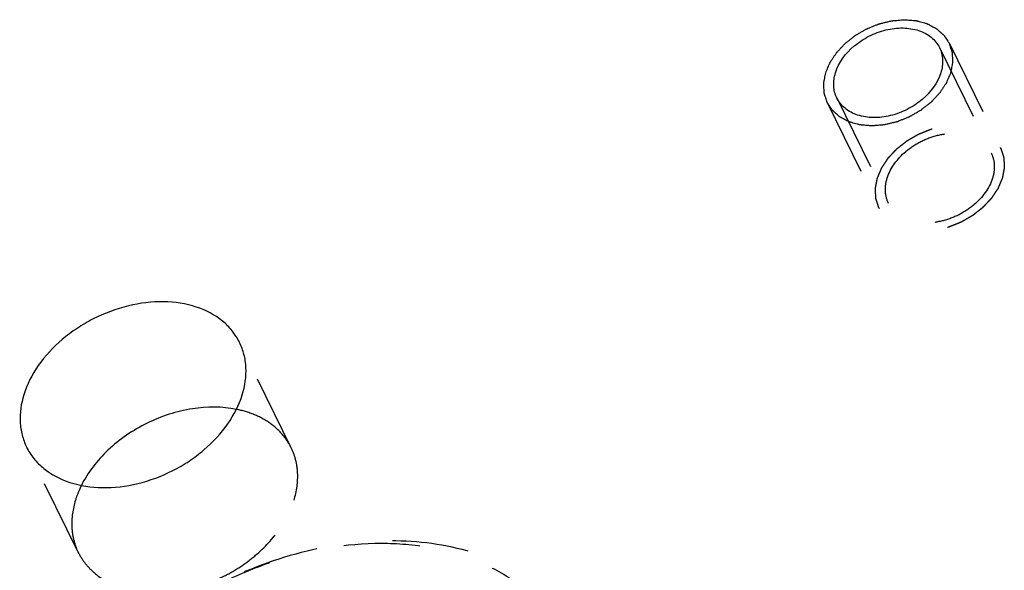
# Model space of a CAD drawing. Header units: millimetres. Extents: x 0 to 410, y 0 to 287.
# Tile 46 of 57: x 263 to 292, y 223 to 239. Entities that reach past the tile are written whole.
import ezdxf

# ---------------------------------------------------------------- set-up
doc = ezdxf.new("R2010")
doc.units = ezdxf.units.MM
doc.header["$LTSCALE"] = 22.55
doc.linetypes.add('HIDDEN', pattern=[0.2, 0.1, -0.1])
doc.layers.get('0').update_dxf_attribs({"linetype": 'CONTINUOUS'})
doc.layers.add('1_ASSI', color=7, linetype='CONTINUOUS')
doc.layers.add('DEFAULT_2', color=8, linetype='HIDDEN')

msp = doc.modelspace()

# ---------------------------------------------------------------- linework, layer by layer
at = {"color": 2, "linetype": 'Continuous'}
for points in [[(286.68261, 237.18117), (286.69337, 237.20653), (286.7149, 237.25724), (286.74712, 237.33333), (286.77419, 237.39669), (286.79272, 237.44112), (286.80396, 237.4664), (286.81055, 237.48568), (286.82418, 237.50371), (286.83989, 237.52819), (286.86854, 237.57082), (286.90882, 237.63185), (286.94952, 237.69276), (286.97759, 237.73555), (286.99421, 237.75978), (287.00505, 237.77859), (287.02213, 237.79494), (287.04272, 237.81761), (287.07977, 237.85687), (287.13212, 237.9132), (287.18485, 237.96935), (287.22137, 238.00885), (287.24279, 238.03114), (287.25733, 238.04867), (287.27769, 238.06306), (287.30281, 238.08334), (287.34771, 238.11832), (287.41133, 238.16861), (287.47525, 238.21863), (287.51975, 238.25397), (287.5455, 238.27369), (287.56392, 238.2898), (287.58574, 238.30087), (287.61366, 238.31739), (287.66307, 238.34547), (287.73334, 238.38607), (287.8038, 238.42633), (287.85295, 238.45487), (287.88127, 238.47067), (287.90184, 238.48393), (287.92498, 238.49183), (287.95492, 238.50424), (288.00775, 238.52508), (288.083, 238.55535), (288.15835, 238.58527), (288.21102, 238.6066), (288.24122, 238.61823), (288.26359, 238.62851), (288.28703, 238.63285), (288.31791, 238.64071), (288.37212, 238.65349), (288.44947, 238.6723), (288.52687, 238.69073), (288.58103, 238.70404), (288.612, 238.71106), (288.63516, 238.71797), (288.65856, 238.71857), (288.68969, 238.72158), (288.74419, 238.72581), (288.82205, 238.73245), (288.89983, 238.73869), (288.95444, 238.74348), (288.98539, 238.74561), (289.00931, 238.74892), (289.03053, 238.74568), (289.05976, 238.74364), (289.11048, 238.739), (289.18319, 238.73299), (289.25571, 238.72657), (289.30669, 238.7225), (289.33551, 238.71958), (289.35801, 238.71904), (289.3771, 238.71219), (289.40374, 238.70526), (289.4498, 238.6921), (289.51593, 238.67388), (289.5818, 238.65528), (289.62822, 238.64265), (289.6543, 238.63488), (289.6751, 238.63061), (289.69117, 238.62039), (289.71425, 238.60883), (289.75387, 238.58764), (289.81091, 238.55792), (289.86764, 238.52783), (289.9077, 238.50715), (289.93008, 238.49479), (289.9483, 238.48703), (289.96104, 238.4735), (289.97994, 238.45747), (290.01211, 238.42848), (290.05859, 238.38758), (290.10468, 238.34637), (290.13741, 238.31781), (290.15543, 238.3011), (290.17084, 238.28967), (290.17902, 238.27401), (290.19245, 238.25461), (290.21477, 238.21997), (290.24732, 238.17088), (290.27942, 238.12154), (290.30238, 238.08724), (290.3148, 238.06731), (290.32606, 238.05329), (290.32991, 238.0357), (290.33764, 238.01349), (290.34995, 237.97404), (290.36823, 237.918), (290.38603, 237.86178), (290.399, 237.82259), (290.40569, 237.79996), (290.41274, 237.78364), (290.41203, 237.76485), (290.41379, 237.74065), (290.4156, 237.6979), (290.41892, 237.63706), (290.42175, 237.57608), (290.42425, 237.53352), (290.42493, 237.50903), (290.42753, 237.49114), (290.42214, 237.4714), (290.41774, 237.44572), (290.40875, 237.40048), (290.39657, 237.33601), (290.38167, 237.25858), (290.3718, 237.20698), (290.36685, 237.18117)], [(290.36685, 237.18117), (290.35609, 237.15581), (290.33456, 237.1051), (290.30233, 237.02902), (290.27527, 236.96565), (290.25674, 236.92122), (290.24549, 236.89595), (290.2389, 236.87667), (290.22528, 236.85863), (290.20956, 236.83416), (290.18091, 236.79153), (290.14063, 236.7305), (290.09994, 236.66959), (290.07187, 236.62679), (290.05524, 236.60257), (290.04441, 236.58376), (290.02733, 236.5674), (290.00674, 236.54474), (289.96969, 236.50547), (289.91734, 236.44915), (289.86461, 236.393), (289.82808, 236.35349), (289.80666, 236.33121), (289.79213, 236.31368), (289.77177, 236.29929), (289.74665, 236.279), (289.70174, 236.24402), (289.63812, 236.19374), (289.57421, 236.14371), (289.52971, 236.10837), (289.50396, 236.08865), (289.48554, 236.07254), (289.46371, 236.06147), (289.4358, 236.04495), (289.38639, 236.01687), (289.31612, 235.97628), (289.24566, 235.93601), (289.19651, 235.90748), (289.16819, 235.89167), (289.14761, 235.87842), (289.12448, 235.87051), (289.09453, 235.8581), (289.0417, 235.83727), (288.96646, 235.80699), (288.89111, 235.77707), (288.83844, 235.75574), (288.80824, 235.74411), (288.78587, 235.73383), (288.76243, 235.72949), (288.73155, 235.72164), (288.67734, 235.70886), (288.59998, 235.69005), (288.52259, 235.67162), (288.46843, 235.65831), (288.43746, 235.65129), (288.4143, 235.64438), (288.39089, 235.64377), (288.35977, 235.64076), (288.30527, 235.63653), (288.22741, 235.62989), (288.14963, 235.62366), (288.09502, 235.61886), (288.06407, 235.61674), (288.04014, 235.61343), (288.01893, 235.61667), (287.98969, 235.61871), (287.93898, 235.62334), (287.86627, 235.62936), (287.79375, 235.63577), (287.74276, 235.63985), (287.71395, 235.64277), (287.69144, 235.6433), (287.67236, 235.65015), (287.64572, 235.65709), (287.59966, 235.67025), (287.53353, 235.68847), (287.46765, 235.70706), (287.42124, 235.71969), (287.39516, 235.72747), (287.37436, 235.73174), (287.35829, 235.74196), (287.33521, 235.75351), (287.29559, 235.77471), (287.23854, 235.80443), (287.18182, 235.83451), (287.14176, 235.8552), (287.11938, 235.86755), (287.10115, 235.87531), (287.08842, 235.88884), (287.06952, 235.90487), (287.03735, 235.93387), (286.99086, 235.97476), (286.94477, 236.01597), (286.91205, 236.04453), (286.89402, 236.06125), (286.87861, 236.07268), (286.87043, 236.08833), (286.85701, 236.10773), (286.83469, 236.14237), (286.80213, 236.19147), (286.77003, 236.24081), (286.74708, 236.2751), (286.73465, 236.29504), (286.7234, 236.30905), (286.71954, 236.32665), (286.71182, 236.34886), (286.69951, 236.38831), (286.68123, 236.44434), (286.66342, 236.50057), (286.65045, 236.53976), (286.64376, 236.56238), (286.63672, 236.5787), (286.63743, 236.5975), (286.63567, 236.62169), (286.63385, 236.66444), (286.63054, 236.72529), (286.62771, 236.78626), (286.62521, 236.82882), (286.62453, 236.85332), (286.62192, 236.8712), (286.62731, 236.89095), (286.63171, 236.91662), (286.64071, 236.96186), (286.65288, 237.02633), (286.66778, 237.10376), (286.67766, 237.15537), (286.68261, 237.18117)]]:
    msp.add_open_spline(points, degree=3, knots=[0, 0, 0, 0, 0.015625, 0.03125, 0.046875, 0.0546875, 0.05859375, 0.0625, 0.06640625, 0.0703125, 0.078125, 0.09375, 0.109375, 0.1171875, 0.12109375, 0.125, 0.12890625, 0.1328125, 0.140625, 0.15625, 0.171875, 0.1796875, 0.18359375, 0.1875, 0.19140625, 0.1953125, 0.203125, 0.21875, 0.234375, 0.2421875, 0.24609375, 0.25, 0.25390625, 0.2578125, 0.265625, 0.28125, 0.296875, 0.3046875, 0.30859375, 0.3125, 0.31640625, 0.3203125, 0.328125, 0.34375, 0.359375, 0.3671875, 0.37109375, 0.375, 0.37890625, 0.3828125, 0.390625, 0.40625, 0.421875, 0.4296875, 0.43359375, 0.4375, 0.44140625, 0.4453125, 0.453125, 0.46875, 0.484375, 0.4921875, 0.49609375, 0.5, 0.50390625, 0.5078125, 0.515625, 0.53125, 0.546875, 0.5546875, 0.55859375, 0.5625, 0.56640625, 0.5703125, 0.578125, 0.59375, 0.609375, 0.6171875, 0.62109375, 0.625, 0.62890625, 0.6328125, 0.640625, 0.65625, 0.671875, 0.6796875, 0.68359375, 0.6875, 0.69140625, 0.6953125, 0.703125, 0.71875, 0.734375, 0.7421875, 0.74609375, 0.75, 0.75390625, 0.7578125, 0.765625, 0.78125, 0.796875, 0.8046875, 0.80859375, 0.8125, 0.81640625, 0.8203125, 0.828125, 0.84375, 0.859375, 0.8671875, 0.87109375, 0.875, 0.87890625, 0.8828125, 0.890625, 0.90625, 0.921875, 0.9296875, 0.93359375, 0.9375, 0.94140625, 0.9453125, 0.953125, 0.96875, 0.984375, 1, 1, 1, 1], dxfattribs=at)
at = {"layer": '1_ASSI', "color": 8, "linetype": 'HIDDEN'}
for p, q in [((290.03965, 237.92459), (291.56486, 234.81654)), ((287.00981, 236.43776), (288.53501, 233.32971)), ((270.91363, 226.11718), (269.38843, 229.22523)), ((264.62951, 223.03338), (263.1043, 226.14143))]:
    msp.add_line(p, q, dxfattribs=at)
at = {"layer": '1_ASSI', "color": 7, "linetype": 'Continuous'}
for points, knots in [([(286.97044, 237.18117), (287.0646, 237.48589), (287.38604, 237.90731), (287.95, 238.27705), (288.44547, 238.4627), (288.94934, 238.52494), (289.41708, 238.45684), (289.80502, 238.25862), (289.98241, 238.04125), (290.03967, 237.92454)], [0, 0, 0, 0, 0.25134119, 0.39067011, 0.53040916, 0.66406941, 0.78685567, 0.89754517, 1, 1, 1, 1]), ([(290.03967, 237.92454), (290.0934, 237.81505), (290.15621, 237.56186), (290.11763, 237.30611), (290.07902, 237.18117)], [0, 0, 0, 0, 0.48258627, 1, 1, 1, 1]), ([(287.00978, 236.43781), (286.95606, 236.5473), (286.89325, 236.80048), (286.93183, 237.05624), (286.97044, 237.18117)], [0, 0, 0, 0, 0.48258627, 1, 1, 1, 1]), ([(290.07902, 237.18117), (289.98485, 236.87646), (289.66342, 236.45503), (289.09946, 236.08529), (288.60398, 235.89964), (288.10011, 235.8374), (287.63237, 235.9055), (287.24443, 236.10373), (287.06705, 236.32109), (287.00978, 236.43781)], [0, 0, 0, 0, 0.25134119, 0.39067011, 0.53040916, 0.66406941, 0.78685567, 0.89754517, 1, 1, 1, 1]), ([(269.38838, 229.22532), (269.3293, 229.3457), (269.18209, 229.57659), (268.78205, 229.97741), (268.09659, 230.33013), (267.12703, 230.47019), (266.0817, 230.34113), (265.22653, 230.02144), (264.59007, 229.65092), (264.016, 229.22055), (263.42911, 228.59294), (263.11689, 227.9883), (263.02265, 227.68333)], [0, 0, 0, 0, 0.05078529, 0.10270961, 0.21303523, 0.33541714, 0.46863586, 0.60791278, 0.67793426, 0.74701649, 0.87911485, 1, 1, 1, 1]), ([(269.47008, 227.68333), (269.55016, 227.94248), (269.61015, 228.34898), (269.53222, 228.87147), (269.44385, 229.1123), (269.38838, 229.22532)], [0, 0, 0, 0, 0.51611691, 0.76043173, 1, 1, 1, 1]), ([(263.02265, 227.68333), (262.94257, 227.42418), (262.88258, 227.01768), (262.96051, 226.49519), (263.04888, 226.25437), (263.10435, 226.14135)], [0, 0, 0, 0, 0.51611691, 0.76043173, 1, 1, 1, 1]), ([(263.10435, 226.14135), (263.16343, 226.02096), (263.31064, 225.79008), (263.71068, 225.38926), (264.39614, 225.03654), (265.3657, 224.89648), (266.41103, 225.02554), (267.2662, 225.34523), (267.90266, 225.71574), (268.47673, 226.14612), (269.06362, 226.77373), (269.37584, 227.37837), (269.47008, 227.68333)], [0, 0, 0, 0, 0.05078529, 0.10270961, 0.21303523, 0.33541714, 0.46863586, 0.60791278, 0.67793426, 0.74701649, 0.87911485, 1, 1, 1, 1]), ([(269.29599, 227.25203), (268.87118, 227.337), (267.94865, 227.33186), (266.63067, 226.90247), (265.48429, 226.12313), (264.91532, 225.3968), (264.7224, 225.00882)], [0, 0, 0, 0, 0.24048316, 0.4999733, 0.75947796, 1, 1, 1, 1])]:
    msp.add_open_spline(points, degree=3, knots=knots, dxfattribs=at)
at = {"layer": '1_ASSI', "color": 8, "linetype": 'HIDDEN'}
for points, knots in [([(288.49565, 234.07312), (288.58981, 234.37784), (288.91124, 234.79926), (289.4752, 235.169), (289.97068, 235.35465), (290.47455, 235.4169), (290.94229, 235.34879), (291.33023, 235.15057), (291.50762, 234.9332), (291.56488, 234.81649)], [0, 0, 0, 0, 0.25134119, 0.39067011, 0.53040916, 0.66406941, 0.78685567, 0.89754517, 1, 1, 1, 1]), ([(291.56488, 234.81649), (291.61861, 234.707), (291.68142, 234.45381), (291.64284, 234.19806), (291.60423, 234.07312)], [0, 0, 0, 0, 0.48258627, 1, 1, 1, 1]), ([(288.53499, 233.32976), (288.48127, 233.43925), (288.41846, 233.69243), (288.45704, 233.94819), (288.49565, 234.07312)], [0, 0, 0, 0, 0.48258627, 1, 1, 1, 1]), ([(291.60423, 234.07312), (291.51006, 233.76841), (291.18863, 233.34698), (290.62467, 232.97724), (290.12919, 232.79159), (289.62532, 232.72935), (289.15758, 232.79745), (288.76964, 232.99568), (288.59226, 233.21304), (288.53499, 233.32976)], [0, 0, 0, 0, 0.25134119, 0.39067011, 0.53040916, 0.66406941, 0.78685567, 0.89754517, 1, 1, 1, 1]), ([(270.91359, 226.11727), (270.84336, 226.26036), (270.66117, 226.53322), (270.28569, 226.86605), (269.82215, 227.11453), (269.47666, 227.2159), (269.29599, 227.25203)], [0, 0, 0, 0, 0.23398401, 0.47525706, 0.72952366, 1, 1, 1, 1]), ([(270.99529, 224.57528), (271.07537, 224.83443), (271.13536, 225.24093), (271.05743, 225.76342), (270.96905, 226.00425), (270.91359, 226.11727)], [0, 0, 0, 0, 0.51611691, 0.76043173, 1, 1, 1, 1]), ([(264.7224, 225.00882), (264.70469, 224.97322), (264.63796, 224.83234), (264.58214, 224.68622), (264.54786, 224.57528)], [0, 0, 0, 0, 0.2551158, 1, 1, 1, 1]), ([(264.54786, 224.57528), (264.46778, 224.31613), (264.40779, 223.90963), (264.48572, 223.38714), (264.57409, 223.14632), (264.62956, 223.0333)], [0, 0, 0, 0, 0.51611691, 0.76043173, 1, 1, 1, 1]), ([(264.62956, 223.0333), (264.68864, 222.91291), (264.83585, 222.68203), (265.23589, 222.28121), (265.92135, 221.92849), (266.89091, 221.78843), (267.93624, 221.91749), (268.79141, 222.23718), (269.42787, 222.60769), (270.00194, 223.03807), (270.58883, 223.66568), (270.90105, 224.27032), (270.99529, 224.57528)], [0, 0, 0, 0, 0.05078529, 0.10270961, 0.21303523, 0.33541714, 0.46863586, 0.60791278, 0.67793426, 0.74701649, 0.87911485, 1, 1, 1, 1])]:
    msp.add_open_spline(points, degree=3, knots=knots, dxfattribs=at)
at = {"layer": 'DEFAULT_2', "color": 8, "linetype": 'HIDDEN'}
for p, q in [((290.32019, 238.06226), (291.8454, 234.95421)), ((286.72926, 236.30009), (288.25447, 233.19204))]:
    msp.add_line(p, q, dxfattribs=at)
for points, knots in [([(288.20782, 234.07312), (288.21857, 234.09848), (288.24011, 234.1492), (288.27233, 234.22528), (288.2994, 234.28864), (288.31793, 234.33308), (288.32917, 234.35835), (288.33576, 234.37763), (288.34939, 234.39566), (288.3651, 234.42014), (288.39375, 234.46277), (288.43403, 234.5238), (288.47473, 234.58471), (288.5028, 234.6275), (288.51942, 234.65173), (288.53026, 234.67054), (288.54733, 234.68689), (288.56792, 234.70956), (288.60498, 234.74882), (288.65733, 234.80515), (288.71006, 234.8613), (288.74658, 234.9008), (288.768, 234.92309), (288.78254, 234.94062), (288.8029, 234.95501), (288.82802, 234.97529), (288.87292, 235.01027), (288.93654, 235.06056), (289.00046, 235.11058), (289.04496, 235.14592), (289.07071, 235.16564), (289.08913, 235.18175), (289.11095, 235.19282), (289.13887, 235.20934), (289.18828, 235.23742), (289.25855, 235.27802), (289.32901, 235.31828), (289.37816, 235.34682), (289.40648, 235.36262), (289.42705, 235.37588), (289.45018, 235.38378), (289.48013, 235.39619), (289.53296, 235.41703), (289.6082, 235.4473), (289.68356, 235.47722), (289.73623, 235.49855), (289.76643, 235.51018), (289.7888, 235.52046), (289.81224, 235.5248), (289.84312, 235.53266), (289.89733, 235.54544), (289.97468, 235.56425), (290.05208, 235.58268), (290.10624, 235.59599), (290.13721, 235.60301), (290.16037, 235.60992), (290.18377, 235.61052), (290.2149, 235.61353), (290.2694, 235.61777), (290.34725, 235.6244), (290.42504, 235.63064), (290.47964, 235.63543), (290.5106, 235.63756), (290.53452, 235.64087), (290.55574, 235.63763), (290.58497, 235.63559), (290.63569, 235.63095), (290.7084, 235.62494), (290.78092, 235.61852), (290.8319, 235.61445), (290.86072, 235.61153), (290.88322, 235.61099), (290.90231, 235.60414), (290.92895, 235.59721), (290.97501, 235.58405), (291.04114, 235.56583), (291.10701, 235.54723), (291.15343, 235.5346), (291.17951, 235.52683), (291.20031, 235.52256), (291.21638, 235.51234), (291.23946, 235.50078), (291.27908, 235.47959), (291.33612, 235.44987), (291.39285, 235.41978), (291.43291, 235.3991), (291.45529, 235.38674), (291.47351, 235.37898), (291.48625, 235.36545), (291.50514, 235.34942), (291.53732, 235.32043), (291.5838, 235.27953), (291.62989, 235.23832), (291.66262, 235.20976), (291.68064, 235.19305), (291.69605, 235.18162), (291.70423, 235.16596), (291.71766, 235.14656), (291.73997, 235.11192), (291.77253, 235.06283), (291.80463, 235.01349), (291.82759, 234.97919), (291.84001, 234.95926), (291.85127, 234.94524), (291.85512, 234.92765), (291.86285, 234.90544), (291.87516, 234.86599), (291.89344, 234.80995), (291.91124, 234.75373), (291.92421, 234.71454), (291.9309, 234.69191), (291.93794, 234.67559), (291.93724, 234.6568), (291.939, 234.6326), (291.94081, 234.58985), (291.94413, 234.52901), (291.94696, 234.46803), (291.94946, 234.42547), (291.95014, 234.40098), (291.95274, 234.38309), (291.94735, 234.36335), (291.94295, 234.33767), (291.93396, 234.29243), (291.92178, 234.22796), (291.90688, 234.15053), (291.897, 234.09893), (291.89206, 234.07312)], [0, 0, 0, 0, 0.015625, 0.03125, 0.046875, 0.0546875, 0.05859375, 0.0625, 0.06640625, 0.0703125, 0.078125, 0.09375, 0.109375, 0.1171875, 0.12109375, 0.125, 0.12890625, 0.1328125, 0.140625, 0.15625, 0.171875, 0.1796875, 0.18359375, 0.1875, 0.19140625, 0.1953125, 0.203125, 0.21875, 0.234375, 0.2421875, 0.24609375, 0.25, 0.25390625, 0.2578125, 0.265625, 0.28125, 0.296875, 0.3046875, 0.30859375, 0.3125, 0.31640625, 0.3203125, 0.328125, 0.34375, 0.359375, 0.3671875, 0.37109375, 0.375, 0.37890625, 0.3828125, 0.390625, 0.40625, 0.421875, 0.4296875, 0.43359375, 0.4375, 0.44140625, 0.4453125, 0.453125, 0.46875, 0.484375, 0.4921875, 0.49609375, 0.5, 0.50390625, 0.5078125, 0.515625, 0.53125, 0.546875, 0.5546875, 0.55859375, 0.5625, 0.56640625, 0.5703125, 0.578125, 0.59375, 0.609375, 0.6171875, 0.62109375, 0.625, 0.62890625, 0.6328125, 0.640625, 0.65625, 0.671875, 0.6796875, 0.68359375, 0.6875, 0.69140625, 0.6953125, 0.703125, 0.71875, 0.734375, 0.7421875, 0.74609375, 0.75, 0.75390625, 0.7578125, 0.765625, 0.78125, 0.796875, 0.8046875, 0.80859375, 0.8125, 0.81640625, 0.8203125, 0.828125, 0.84375, 0.859375, 0.8671875, 0.87109375, 0.875, 0.87890625, 0.8828125, 0.890625, 0.90625, 0.921875, 0.9296875, 0.93359375, 0.9375, 0.94140625, 0.9453125, 0.953125, 0.96875, 0.984375, 1, 1, 1, 1]), ([(291.89206, 234.07312), (291.8813, 234.04776), (291.85977, 233.99705), (291.82754, 233.92097), (291.80047, 233.8576), (291.78195, 233.81317), (291.7707, 233.7879), (291.76411, 233.76862), (291.75049, 233.75059), (291.73477, 233.72611), (291.70612, 233.68348), (291.66584, 233.62245), (291.62515, 233.56154), (291.59708, 233.51874), (291.58045, 233.49452), (291.56961, 233.47571), (291.55254, 233.45935), (291.53195, 233.43669), (291.4949, 233.39742), (291.44255, 233.3411), (291.38982, 233.28495), (291.35329, 233.24544), (291.33187, 233.22316), (291.31734, 233.20563), (291.29697, 233.19124), (291.27186, 233.17095), (291.22695, 233.13597), (291.16333, 233.08569), (291.09942, 233.03566), (291.05492, 233.00033), (291.02917, 232.9806), (291.01075, 232.96449), (290.98892, 232.95342), (290.96101, 232.9369), (290.9116, 232.90882), (290.84132, 232.86823), (290.77087, 232.82796), (290.72172, 232.79943), (290.69339, 232.78362), (290.67282, 232.77037), (290.64969, 232.76246), (290.61974, 232.75005), (290.56691, 232.72922), (290.49167, 232.69894), (290.41631, 232.66902), (290.36364, 232.64769), (290.33345, 232.63606), (290.31108, 232.62578), (290.28764, 232.62144), (290.25676, 232.61359), (290.20255, 232.60081), (290.12519, 232.582), (290.04779, 232.56357), (289.99364, 232.55026), (289.96267, 232.54324), (289.9395, 232.53633), (289.9161, 232.53572), (289.88498, 232.53271), (289.83048, 232.52848), (289.75262, 232.52184), (289.67484, 232.51561), (289.62023, 232.51081), (289.58928, 232.50869), (289.56535, 232.50538), (289.54414, 232.50862), (289.5149, 232.51066), (289.46419, 232.51529), (289.39147, 232.52131), (289.31895, 232.52772), (289.26797, 232.5318), (289.23916, 232.53472), (289.21665, 232.53525), (289.19757, 232.5421), (289.17093, 232.54904), (289.12487, 232.5622), (289.05874, 232.58042), (288.99286, 232.59902), (288.94645, 232.61164), (288.92037, 232.61942), (288.89957, 232.62369), (288.88349, 232.63391), (288.86041, 232.64546), (288.8208, 232.66666), (288.76375, 232.69638), (288.70703, 232.72646), (288.66697, 232.74715), (288.64458, 232.7595), (288.62636, 232.76726), (288.61363, 232.78079), (288.59473, 232.79682), (288.56256, 232.82582), (288.51607, 232.86672), (288.46998, 232.90792), (288.43726, 232.93648), (288.41923, 232.9532), (288.40382, 232.96463), (288.39564, 232.98028), (288.38222, 232.99968), (288.3599, 233.03432), (288.32734, 233.08342), (288.29524, 233.13276), (288.27229, 233.16705), (288.25986, 233.18699), (288.24861, 233.201), (288.24475, 233.2186), (288.23703, 233.24081), (288.22472, 233.28026), (288.20644, 233.33629), (288.18863, 233.39252), (288.17566, 233.43171), (288.16897, 233.45433), (288.16193, 233.47065), (288.16264, 233.48945), (288.16088, 233.51364), (288.15906, 233.55639), (288.15575, 233.61724), (288.15292, 233.67821), (288.15042, 233.72077), (288.14974, 233.74527), (288.14713, 233.76315), (288.15252, 233.7829), (288.15692, 233.80857), (288.16592, 233.85381), (288.17809, 233.91828), (288.19299, 233.99571), (288.20287, 234.04732), (288.20782, 234.07312)], [0, 0, 0, 0, 0.015625, 0.03125, 0.046875, 0.0546875, 0.05859375, 0.0625, 0.06640625, 0.0703125, 0.078125, 0.09375, 0.109375, 0.1171875, 0.12109375, 0.125, 0.12890625, 0.1328125, 0.140625, 0.15625, 0.171875, 0.1796875, 0.18359375, 0.1875, 0.19140625, 0.1953125, 0.203125, 0.21875, 0.234375, 0.2421875, 0.24609375, 0.25, 0.25390625, 0.2578125, 0.265625, 0.28125, 0.296875, 0.3046875, 0.30859375, 0.3125, 0.31640625, 0.3203125, 0.328125, 0.34375, 0.359375, 0.3671875, 0.37109375, 0.375, 0.37890625, 0.3828125, 0.390625, 0.40625, 0.421875, 0.4296875, 0.43359375, 0.4375, 0.44140625, 0.4453125, 0.453125, 0.46875, 0.484375, 0.4921875, 0.49609375, 0.5, 0.50390625, 0.5078125, 0.515625, 0.53125, 0.546875, 0.5546875, 0.55859375, 0.5625, 0.56640625, 0.5703125, 0.578125, 0.59375, 0.609375, 0.6171875, 0.62109375, 0.625, 0.62890625, 0.6328125, 0.640625, 0.65625, 0.671875, 0.6796875, 0.68359375, 0.6875, 0.69140625, 0.6953125, 0.703125, 0.71875, 0.734375, 0.7421875, 0.74609375, 0.75, 0.75390625, 0.7578125, 0.765625, 0.78125, 0.796875, 0.8046875, 0.80859375, 0.8125, 0.81640625, 0.8203125, 0.828125, 0.84375, 0.859375, 0.8671875, 0.87109375, 0.875, 0.87890625, 0.8828125, 0.890625, 0.90625, 0.921875, 0.9296875, 0.93359375, 0.9375, 0.94140625, 0.9453125, 0.953125, 0.96875, 0.984375, 1, 1, 1, 1]), ([(279.58077, 220.37249), (279.43309, 220.67346), (279.06525, 221.25075), (278.32895, 221.98794), (277.4264, 222.58317), (276.00115, 223.18304), (274.37318, 223.42094), (272.68393, 223.33119), (270.90752, 223.01029), (268.74792, 222.20349), (266.82517, 220.93688), (265.52842, 219.69521), (264.47648, 218.39305), (263.90187, 217.28031), (263.66627, 216.51791)], [0, 0, 0, 0, 0.05074658, 0.10263035, 0.15660958, 0.2133405, 0.33562759, 0.4012098, 0.46901141, 0.60818146, 0.74694261, 0.81426172, 0.87921358, 1, 1, 1, 1]), ([(279.17179, 216.82872), (279.29816, 217.23765), (279.46363, 218.06193), (279.41241, 219.29708), (279.05011, 220.44191), (278.39009, 221.44312), (277.46445, 222.2569), (276.31634, 222.85355), (274.99261, 223.21527), (273.01995, 223.3747), (270.95757, 223.02007), (268.99537, 222.23603), (267.59849, 221.43548), (266.35102, 220.45959), (264.99094, 219.02057), (264.25122, 217.72488), (263.97428, 216.82872)], [0, 0, 0, 0, 0.05732862, 0.11151346, 0.1638817, 0.21617217, 0.27014885, 0.32718032, 0.38800826, 0.45272054, 0.59109376, 0.66310607, 0.73517414, 0.80598803, 0.87436652, 1, 1, 1, 1])]:
    msp.add_open_spline(points, degree=3, knots=knots, dxfattribs=at)

doc.saveas('drawing.dxf')
